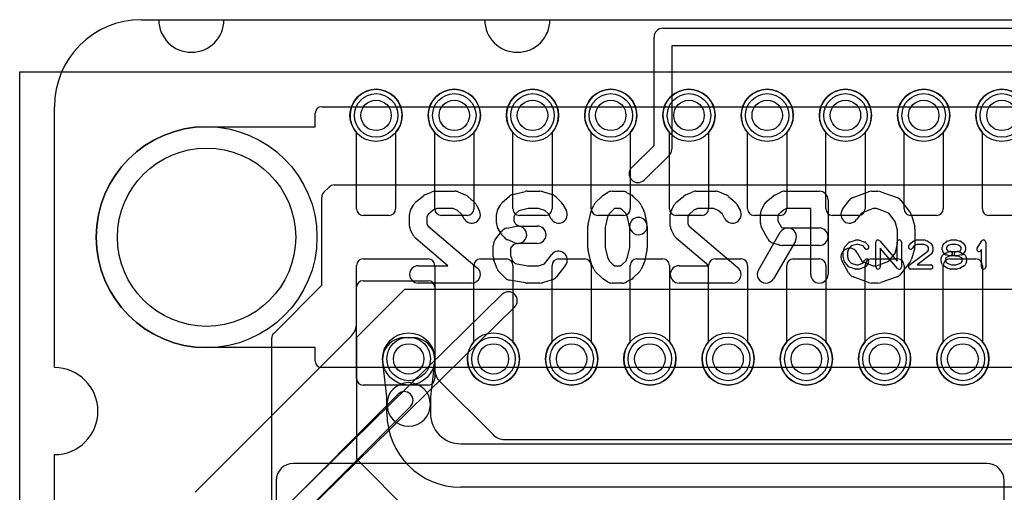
# Model space of a CAD drawing. Extents: x -1 to 20.9, y -0.5 to 20.
# Tile 10 of 19: x -0.4 to 10.9, y 14.6 to 20. Entities that reach past the tile are written whole.
import ezdxf

# ---------------------------------------------------------------- set-up
doc = ezdxf.new("R2010")
doc.units = 0
for name, color, linetype in [('Hole', 1, 'CONTINUOUS'), ('L1', 3, 'CONTINUOUS'), ('L4', 3, 'CONTINUOUS'), ('Outline', 7, 'CONTINUOUS'), ('PartsArea-A', 111, 'CONTINUOUS'), ('PartsArea-B', 111, 'CONTINUOUS'), ('PartsSilk-A', 221, 'CONTINUOUS'), ('PartsSilk-B', 221, 'CONTINUOUS'), ('Resist-A', 2, 'CONTINUOUS'), ('Resist-B', 2, 'CONTINUOUS'), ('Silk-B', 140, 'CONTINUOUS')]:
    doc.layers.add(name, color=color, linetype=linetype)

msp = doc.modelspace()

# ---------------------------------------------------------------- linework, layer by layer
at = {"layer": 'Hole'}
for centre, radius in [((3.7, 18.9), 0.175), ((4.6, 18.9), 0.175), ((5.5, 18.9), 0.175), ((6.4, 18.9), 0.175), ((7.3, 18.9), 0.175), ((8.2, 18.9), 0.175), ((9.1, 18.9), 0.175), ((10, 18.9), 0.175), ((10.9, 18.9), 0.175), ((1.75, 17.5), 1.025), ((4.075, 16.1), 0.175), ((5.05, 16.1), 0.175), ((5.95, 16.1), 0.175), ((6.85, 16.1), 0.175), ((7.75, 16.1), 0.175), ((8.65, 16.1), 0.175), ((9.55, 16.1), 0.175), ((10.45, 16.1), 0.175)]:
    msp.add_circle(centre, radius, dxfattribs=at)
at = {"layer": 'L1'}
for p, q in [((3.475, 17.825), (3.475, 18.70157)), ((3.925, 18.70157), (3.925, 17.825)), ((4.375, 17.825), (4.375, 18.70157)), ((4.825, 18.70157), (4.825, 17.825)), ((5.275, 17.825), (5.275, 18.70157)), ((5.725, 18.70157), (5.725, 17.825)), ((6.175, 17.825), (6.175, 18.70157)), ((6.625, 18.70157), (6.625, 17.825)), ((7.075, 17.825), (7.075, 18.70157)), ((7.525, 18.70157), (7.525, 17.825)), ((7.975, 17.825), (7.975, 18.70157)), ((8.425, 18.70157), (8.425, 17.825)), ((8.875, 17.825), (8.875, 18.70157)), ((9.325, 18.70157), (9.325, 17.825)), ((9.775, 17.825), (9.775, 18.70157)), ((10.225, 18.70157), (10.225, 17.825)), ((10.675, 17.825), (10.675, 18.70157)), ((3.85, 17.75), (3.55, 17.75)), ((4.75, 17.75), (4.45, 17.75)), ((5.65, 17.75), (5.35, 17.75)), ((6.55, 17.75), (6.25, 17.75)), ((7.45, 17.75), (7.15, 17.75)), ((8.35, 17.75), (8.05, 17.75)), ((9.25, 17.75), (8.95, 17.75)), ((10.15, 17.75), (9.85, 17.75)), ((11.05, 17.75), (10.75, 17.75)), ((3.55, 17.25), (4.3, 17.25)), ((4.9, 17.25), (5.2, 17.25)), ((5.8, 17.25), (6.1, 17.25)), ((6.7, 17.25), (7, 17.25)), ((7.6, 17.25), (7.9, 17.25)), ((8.5, 17.25), (8.8, 17.25)), ((9.4, 17.25), (9.7, 17.25)), ((10.3, 17.25), (10.6, 17.25)), ((3.475, 15.875), (3.475, 17.175)), ((4.375, 17.175), (4.375, 15.875)), ((4.825, 16.29843), (4.825, 17.175)), ((5.275, 17.175), (5.275, 16.29843)), ((5.725, 16.29843), (5.725, 17.175)), ((6.175, 17.175), (6.175, 16.29843)), ((6.625, 16.29843), (6.625, 17.175)), ((7.075, 17.175), (7.075, 16.29843)), ((7.525, 16.29843), (7.525, 17.175)), ((7.975, 17.175), (7.975, 16.29843)), ((8.425, 16.29843), (8.425, 17.175)), ((8.875, 17.175), (8.875, 16.29843)), ((9.325, 16.29843), (9.325, 17.175)), ((9.775, 17.175), (9.775, 16.29843)), ((10.225, 16.29843), (10.225, 17.175)), ((10.675, 17.175), (10.675, 16.29843)), ((3.54997, 17), (4.30003, 17)), ((3.475, 16.50784), (3.475, 16.92503)), ((4.375, 16.92503), (4.375, 15.98284)), ((1.61716, 14.56716), (3.41642, 16.36642)), ((4.3, 15.8), (3.55, 15.8)), ((4.43358, 15.84142), (5.04142, 15.23358)), ((5.18284, 15.175), (11.025, 15.175)), ((10.725, 14.9), (2.75, 14.9)), ((2.55, 14.7), (2.55, 14.3)), ((10.925, 14.075), (10.925, 14.7))]:
    msp.add_line(p, q, dxfattribs=at)
for centre in [(3.7, 18.9), (4.6, 18.9), (5.5, 18.9), (6.4, 18.9), (7.3, 18.9), (8.2, 18.9), (9.1, 18.9), (10, 18.9), (10.9, 18.9), (4.075, 16.1), (5.05, 16.1), (5.95, 16.1), (6.85, 16.1), (7.75, 16.1), (8.65, 16.1), (9.55, 16.1), (10.45, 16.1)]:
    msp.add_circle(centre, 0.3, dxfattribs=at)
for centre, radius, start, end in [((3.7, 18.9), 0.3, -41.409429, -138.590571), ((4.6, 18.9), 0.3, -41.409429, -138.590571), ((5.5, 18.9), 0.3, -41.409429, -138.590571), ((6.4, 18.9), 0.3, -41.409429, -138.590571), ((7.3, 18.9), 0.3, -41.409429, -138.590571), ((8.2, 18.9), 0.3, -41.409429, -138.590571), ((9.1, 18.9), 0.3, -41.409429, -138.590571), ((10, 18.9), 0.3, -41.409429, -138.590571), ((10.9, 18.9), 0.3, -41.409429, -138.590571), ((3.55, 17.825), 0.075, 180, -90), ((3.85, 17.825), 0.075, -90, 0), ((4.45, 17.825), 0.075, 180, -90), ((4.75, 17.825), 0.075, -90, 0), ((5.35, 17.825), 0.075, 180, -90), ((5.65, 17.825), 0.075, -90, 0), ((6.25, 17.825), 0.075, 180, -90), ((6.55, 17.825), 0.075, -90, 0), ((7.15, 17.825), 0.075, 180, -90), ((7.45, 17.825), 0.075, -90, 0), ((8.05, 17.825), 0.075, 180, -90), ((8.35, 17.825), 0.075, -90, 0), ((8.95, 17.825), 0.075, 180, -90), ((9.25, 17.825), 0.075, -90, 0), ((9.85, 17.825), 0.075, 180, -90), ((10.15, 17.825), 0.075, -90, 0), ((10.75, 17.825), 0.075, 180, -90), ((3.55, 17.175), 0.075, 90, 180), ((4.3, 17.175), 0.075, 0, 90), ((4.9, 17.175), 0.075, 90, 180), ((5.2, 17.175), 0.075, 0, 90), ((5.8, 17.175), 0.075, 90, 180), ((6.1, 17.175), 0.075, 0, 90), ((6.7, 17.175), 0.075, 90, 180), ((7, 17.175), 0.075, 0, 90), ((7.6, 17.175), 0.075, 90, 180), ((7.9, 17.175), 0.075, 0, 90), ((8.5, 17.175), 0.075, 90, 180), ((8.8, 17.175), 0.075, 0, 90), ((9.4, 17.175), 0.075, 90, 180), ((9.7, 17.175), 0.075, 0, 90), ((10.3, 17.175), 0.075, 90, 180), ((10.6, 17.175), 0.075, 0, 90), ((3.54997, 16.92503), 0.07497, 90, 180), ((4.30003, 16.92503), 0.07497, 0, 90), ((3.275, 16.50784), 0.2, -45, 0), ((5.05, 16.1), 0.3, 138.590571, 41.409429), ((5.95, 16.1), 0.3, 138.590571, 41.409429), ((6.85, 16.1), 0.3, 138.590571, 41.409429), ((7.75, 16.1), 0.3, 138.590571, 41.409429), ((8.65, 16.1), 0.3, 138.590571, 41.409429), ((9.55, 16.1), 0.3, 138.590571, 41.409429), ((10.45, 16.1), 0.3, 138.590571, 41.409429), ((4.575, 15.98284), 0.2, 180, -135), ((3.55, 15.875), 0.075, 180, -90), ((4.3, 15.875), 0.075, -90, 0), ((5.18284, 15.375), 0.2, -135, -90), ((2.75, 14.7), 0.2, 90, 180), ((10.725, 14.7), 0.2, 0, 90)]:
    msp.add_arc(centre, radius, start, end, dxfattribs=at)
at = {"layer": 'L4'}
for p, q in [((3.09697, 18.0119), (3.1631, 18.07803)), ((3.21613, 18.1), (15.8493, 18.1)), ((3.075, 16.94754), (3.075, 17.95887)), ((2.52197, 16.39451), (3.075, 16.94754)), ((4.02647, 16.9), (3.475, 16.34853)), ((15.28906, 16.9), (4.02647, 16.9)), ((2.5, 12.79794), (2.5, 16.34148)), ((3.475, 16.34853), (3.475, 14.95)), ((3.825, 15.6651), (3.77714, 16.06428)), ((4.37286, 16.06428), (4.325, 15.6651)), ((3.825, 15.5775), (3.825, 15.6651)), ((4.325, 15.6651), (4.325, 15.5775)), ((3.825, 15.475), (3.825, 15.5775)), ((4.325, 15.5775), (4.325, 15.475)), ((4.675, 15.125), (13.75, 15.125)), ((3.475, 14.95), (4.1, 14.325)), ((13.64645, 14.625), (4.675, 14.625))]:
    msp.add_line(p, q, dxfattribs=at)
for centre in [(3.7, 18.9), (4.6, 18.9), (5.5, 18.9), (6.4, 18.9), (7.3, 18.9), (8.2, 18.9), (9.1, 18.9), (10, 18.9), (10.9, 18.9), (4.075, 16.1), (5.05, 16.1), (5.95, 16.1), (6.85, 16.1), (7.75, 16.1), (8.65, 16.1), (9.55, 16.1), (10.45, 16.1)]:
    msp.add_circle(centre, 0.3, dxfattribs=at)
for centre, radius, start, end in [((3.15, 17.95887), 0.075, 135, 180), ((3.21613, 18.025), 0.075, 90, 135), ((2.575, 16.34148), 0.075, 135, 180), ((4.02536, 16.09404), 0.25, 78.547136, -173.163175), ((4.12464, 16.09404), 0.25, -6.836766, 101.452864), ((4.075, 15.5775), 0.25, 0, 180), ((4.075, 15.5775), 0.25, 180, 0), ((4.675, 15.475), 0.85, 180, -90), ((4.675, 15.475), 0.35, 180, -90)]:
    msp.add_arc(centre, radius, start, end, dxfattribs=at)
at = {"layer": 'Outline'}
for p, q in [((1, 20), (1.2, 20)), ((1.95, 20), (4.95, 20)), ((5.7, 20), (14.3, 20)), ((0, 16), (0, 19)), ((0, 1), (0, 15))]:
    msp.add_line(p, q, dxfattribs=at)
for centre, radius, start, end in [((1, 19), 1, 90, 180), ((1.575, 20), 0.375, 180, 0), ((5.325, 20), 0.375, 180, 0), ((0, 15.5), 0.5, -90, 90)]:
    msp.add_arc(centre, radius, start, end, dxfattribs=at)
at = {"layer": 'PartsArea-A'}
for p, q in [((1, 20), (19, 20)), ((0, 16), (0, 19)), ((0, 14.5), (0, 15))]:
    msp.add_line(p, q, dxfattribs=at)
for centre, radius, start, end in [((1, 19), 1, 90, 180), ((0, 15.5), 0.5, -90, 90)]:
    msp.add_arc(centre, radius, start, end, dxfattribs=at)
at = {"layer": 'PartsArea-B'}
for p, q in [((1, 20), (19, 20)), ((-0.4, 0.1), (-0.4, 19.4)), ((-0.4, 19.4), (20.4, 19.4)), ((0, 16), (0, 19)), ((0, 14.5), (0, 15))]:
    msp.add_line(p, q, dxfattribs=at)
for centre, radius, start, end in [((1, 19), 1, 90, 180), ((0, 15.5), 0.5, -90, 90)]:
    msp.add_arc(centre, radius, start, end, dxfattribs=at)
at = {"layer": 'PartsSilk-A'}
for p, q in [((9.14516, 17.44418), (9.2146, 17.4664)), ((9.22222, 17.46759), (9.25, 17.46759)), ((9.2579, 17.46631), (9.32457, 17.44409)), ((9.49398, 17.45886), (9.69444, 17.22499)), ((9.84827, 17.42878), (9.87605, 17.451)), ((9.88313, 17.45497), (9.91368, 17.46608)), ((9.92222, 17.46759), (10.00833, 17.46759)), ((10.01761, 17.4658), (10.04539, 17.45469)), ((10.05081, 17.4517), (10.08137, 17.42948)), ((10.23617, 17.42795), (10.26117, 17.45017)), ((10.27091, 17.45552), (10.3098, 17.46663)), ((10.31667, 17.46759), (10.375, 17.46759)), ((10.38187, 17.46663), (10.42076, 17.45552)), ((10.42951, 17.451), (10.45729, 17.42878)), ((10.61513, 17.3747), (10.66791, 17.45618)), ((9.075, 17.26852), (9.075, 17.33148)), ((9.07614, 17.33894), (9.09003, 17.38339)), ((9.09508, 17.39239), (9.13397, 17.43683)), ((9.13618, 17.36344), (9.125, 17.32766)), ((9.16702, 17.39868), (9.13618, 17.36344)), ((9.22612, 17.41759), (9.16702, 17.39868)), ((9.24594, 17.41759), (9.22612, 17.41759)), ((9.30202, 17.3989), (9.24594, 17.41759)), ((9.32523, 17.37104), (9.30202, 17.3989)), ((9.33588, 17.43637), (9.36365, 17.40304)), ((9.45, 17.15741), (9.45, 17.44259)), ((9.70046, 17.14114), (9.5, 17.37501)), ((9.5, 17.37501), (9.5, 17.15741)), ((9.69444, 17.22499), (9.69444, 17.44259)), ((9.74444, 17.44259), (9.74444, 17.15741)), ((9.8288, 17.40029), (9.84269, 17.42251)), ((9.83497, 17.17739), (10.04793, 17.33756)), ((9.88283, 17.3924), (9.8712, 17.37379)), ((9.90408, 17.40939), (9.88283, 17.3924)), ((9.92662, 17.41759), (9.90408, 17.40939)), ((10.00352, 17.41759), (9.92662, 17.41759)), ((10.02393, 17.40943), (10.00352, 17.41759)), ((10.04804, 17.39189), (10.02393, 17.40943)), ((10.04793, 17.33756), (10.05556, 17.34976)), ((10.05556, 17.37987), (10.04804, 17.39189)), ((10.05556, 17.34976), (10.05556, 17.37987)), ((10.08787, 17.42251), (10.10176, 17.40029)), ((10.10556, 17.38704), (10.10556, 17.34259)), ((10.21389, 17.3537), (10.21389, 17.38704)), ((10.21769, 17.40029), (10.23158, 17.42251)), ((10.23158, 17.31823), (10.21769, 17.34045)), ((10.27207, 17.39296), (10.26389, 17.37987)), ((10.26389, 17.37987), (10.26389, 17.36087)), ((10.26389, 17.36087), (10.27247, 17.34715)), ((10.27134, 17.32601), (10.29912, 17.33342)), ((10.29013, 17.40901), (10.27207, 17.39296)), ((10.27247, 17.34715), (10.27682, 17.3428)), ((10.27682, 17.3428), (10.30884, 17.33426)), ((10.32017, 17.41759), (10.29013, 17.40901)), ((10.30884, 17.33426), (10.38611, 17.33426)), ((10.3715, 17.41759), (10.32017, 17.41759)), ((10.3701, 17.33377), (10.41824, 17.3434)), ((10.4022, 17.40882), (10.3715, 17.41759)), ((10.39255, 17.33342), (10.42033, 17.32601)), ((10.42273, 17.3924), (10.4022, 17.40882)), ((10.41824, 17.3434), (10.42198, 17.34715)), ((10.42198, 17.34715), (10.43056, 17.36087)), ((10.43056, 17.37987), (10.42273, 17.3924)), ((10.43056, 17.36087), (10.43056, 17.37987)), ((10.46287, 17.42251), (10.47676, 17.40029)), ((10.47676, 17.34045), (10.46287, 17.31823)), ((10.48056, 17.38704), (10.48056, 17.3537)), ((10.66389, 17.35801), (10.65709, 17.34752)), ((10.66389, 17.15741), (10.66389, 17.35801)), ((10.71389, 17.44259), (10.71389, 17.15741)), ((9.09003, 17.21661), (9.07614, 17.26106)), ((9.125, 17.32766), (9.125, 17.27234)), ((9.125, 17.27234), (9.13618, 17.23656)), ((9.13618, 17.23656), (9.16702, 17.20132)), ((9.30023, 17.2005), (9.32324, 17.23732)), ((10.0817, 17.30039), (9.92483, 17.18241)), ((10.10176, 17.32934), (10.08787, 17.30712)), ((10.2, 17.22407), (10.2, 17.25741)), ((10.2038, 17.27066), (10.21769, 17.29288)), ((10.22649, 17.30134), (10.26538, 17.32356)), ((10.24621, 17.30269), (10.2351, 17.3138)), ((10.25675, 17.26104), (10.25, 17.25024)), ((10.25, 17.25024), (10.25, 17.22907)), ((10.25, 17.22907), (10.25869, 17.20822)), ((10.28736, 17.27853), (10.25675, 17.26104)), ((10.29912, 17.2851), (10.25745, 17.29621)), ((10.312, 17.2851), (10.28736, 17.27853)), ((10.38283, 17.28426), (10.30556, 17.28426)), ((10.43546, 17.29586), (10.3799, 17.28475)), ((10.40467, 17.27844), (10.38283, 17.28426)), ((10.4379, 17.26072), (10.40467, 17.27844)), ((10.42565, 17.32391), (10.46732, 17.30169)), ((10.43592, 17.2086), (10.44444, 17.22907)), ((10.44444, 17.25024), (10.4379, 17.26072)), ((10.44444, 17.22907), (10.44444, 17.25024)), ((10.45935, 17.3138), (10.44824, 17.30269)), ((10.47676, 17.29287), (10.49064, 17.27065)), ((10.49444, 17.25741), (10.49444, 17.22407)), ((9.13397, 17.16317), (9.09508, 17.20761)), ((9.2146, 17.1336), (9.14516, 17.15582)), ((9.16702, 17.20132), (9.22612, 17.18241)), ((9.25, 17.13241), (9.22222, 17.13241)), ((9.22612, 17.18241), (9.24594, 17.18241)), ((9.24594, 17.18241), (9.30023, 17.2005)), ((9.32457, 17.15591), (9.2579, 17.13369)), ((9.36564, 17.21082), (9.33787, 17.16638)), ((10.08056, 17.13241), (9.85, 17.13241)), ((9.92483, 17.18241), (10.08056, 17.18241)), ((10.21581, 17.18112), (10.20192, 17.21445)), ((10.26538, 17.14681), (10.22649, 17.16903)), ((10.25869, 17.20822), (10.28756, 17.19173)), ((10.3098, 17.13337), (10.27091, 17.14448)), ((10.28756, 17.19173), (10.32017, 17.18241)), ((10.375, 17.13241), (10.31667, 17.13241)), ((10.32017, 17.18241), (10.3715, 17.18241)), ((10.3715, 17.18241), (10.40447, 17.19183)), ((10.42076, 17.14448), (10.38187, 17.13337)), ((10.40447, 17.19183), (10.43592, 17.2086)), ((10.46732, 17.16868), (10.42565, 17.14646)), ((10.49252, 17.21446), (10.47864, 17.18113))]:
    msp.add_line(p, q, dxfattribs=at)
for centre, start, end in [((9.22222, 17.44259), 90, 107.746418), ((9.25, 17.44259), 71.579545, 90), ((9.475, 17.44259), 40.603781, 180), ((9.71944, 17.44259), 0, 180), ((9.89167, 17.43148), 109.97919, 128.654777), ((9.92222, 17.44259), 90, 109.984612), ((10.00833, 17.44259), 68.207103, 90), ((10.03611, 17.43148), 53.982737, 68.202147), ((10.27778, 17.43148), 105.948544, 131.62783), ((10.31667, 17.44259), 90, 105.948544), ((10.375, 17.44259), 74.051456, 90), ((10.41389, 17.43148), 51.333033, 74.051456), ((10.68889, 17.44259), 0, 147.066193), ((9.1, 17.33148), 162.637772, 180), ((9.11389, 17.37593), 138.811918, 162.637772), ((9.15278, 17.42037), 107.746418, 138.811918), ((9.31667, 17.42037), 39.790899, 71.579545), ((9.34444, 17.38704), -140.209101, 39.800498), ((9.85, 17.38704), 147.994617, -32.010019), ((9.86389, 17.40926), 128.666967, 147.989981), ((10.06667, 17.40926), 32.005383, 53.979316), ((10.08056, 17.38704), 0, 32.010019), ((10.08056, 17.34259), -32.005383, 0), ((10.23889, 17.38704), 147.994617, 180), ((10.23889, 17.3537), 180, -147.994617), ((10.25278, 17.40926), 131.627831, 147.994617), ((10.30556, 17.30926), -75.074487, 104.935268), ((10.375, 17.30926), 101.305437, -78.692051), ((10.38611, 17.30926), 75.074487, 90), ((10.44167, 17.40926), 32.005383, 51.333033), ((10.45556, 17.38704), 0, 32.005383), ((10.45556, 17.3537), -32.005383, 0), ((10.63611, 17.36111), 147.066457, -32.933807), ((9.1, 17.26852), 180, -162.637772), ((9.34444, 17.22407), -32.005383, 147.999253), ((10.06667, 17.32037), -53.047603, -32.010019), ((10.225, 17.25741), 147.994617, 180), ((10.225, 17.22407), 180, -157.376473), ((10.23889, 17.27963), 119.733511, 147.989981), ((10.25278, 17.33148), -147.994617, -135), ((10.26389, 17.32037), -135, -104.925513), ((10.27778, 17.30185), 104.925513, 119.741708), ((10.30556, 17.30926), -104.925513, -90), ((10.41389, 17.30185), 61.938299, 75.064732), ((10.43056, 17.32037), -78.694563, -45), ((10.44167, 17.33148), -45, -32.005383), ((10.45556, 17.27963), 31.985944, 61.931795), ((10.46944, 17.25741), 0, 31.991474), ((10.46944, 17.22407), -22.605762, 0), ((9.11389, 17.22407), -162.637772, -138.811918), ((9.15278, 17.17963), -138.811918, -107.746418), ((9.22222, 17.15741), -107.746418, -90), ((9.25, 17.15741), -90, -71.579545), ((9.31667, 17.17963), -71.579545, -32.005383), ((9.475, 17.15741), 180, 0), ((9.71944, 17.15741), -139.396219, 0), ((9.85, 17.15741), 126.952397, -90), ((10.08056, 17.15741), -90, 90), ((10.23889, 17.19074), -157.373085, -119.741708), ((10.27778, 17.16852), -119.733511, -105.94345), ((10.31667, 17.15741), -105.948544, -90), ((10.375, 17.15741), -90, -74.05655), ((10.41389, 17.16852), -74.051456, -61.931795), ((10.45556, 17.19074), -61.938299, -22.608878), ((10.68889, 17.15741), 180, 0)]:
    msp.add_arc(centre, 0.025, start, end, dxfattribs=at)
at = {"layer": 'PartsSilk-B'}
for p, q in [((7, 19.9016), (13, 19.9016)), ((6.8984, 18.55291), (6.8984, 19.8)), ((12.8984, 19.6984), (7.1016, 19.6984)), ((7.1016, 19.6984), (7.1016, 18.5102)), ((6.64213, 18.30197), (6.8984, 18.55291)), ((7.07108, 18.43761), (6.78429, 18.15679)), ((4.26266, 17.98563), (4.33674, 18.01897)), ((4.37778, 18.02778), (4.60741, 18.02778)), ((4.64528, 18.02033), (4.72676, 17.98699)), ((5.27325, 17.99175), (5.41399, 18.02509)), ((5.43704, 18.02778), (5.58519, 18.02778)), ((5.61393, 18.02356), (5.72504, 17.99022)), ((6.30888, 17.97855), (6.36073, 18.01189)), ((6.41481, 18.02778), (6.53333, 18.02778)), ((6.58236, 18.01493), (6.64162, 17.98159)), ((7.26266, 17.98563), (7.33674, 18.01897)), ((7.37778, 18.02778), (7.60741, 18.02778)), ((7.64528, 18.02033), (7.72676, 17.98699)), ((8.2886, 17.98388), (8.35527, 18.01722)), ((8.4, 18.02778), (8.8, 18.02778)), ((9.18711, 17.95474), (9.36489, 18.02141)), ((9.4, 18.02778), (9.47407, 18.02778)), ((9.50794, 18.02187), (9.69313, 17.9552)), ((4.1589, 17.90518), (4.24038, 17.97184)), ((4.75578, 17.96877), (4.82985, 17.90211)), ((5.15533, 17.90212), (5.22941, 17.96878)), ((5.76701, 17.96515), (5.83367, 17.89849)), ((6.22559, 17.89849), (6.29225, 17.96515)), ((6.6633, 17.96516), (6.72997, 17.8985)), ((7.1589, 17.90518), (7.24038, 17.97184)), ((7.75578, 17.96877), (7.82985, 17.90211)), ((8.18853, 17.90518), (8.27001, 17.97184)), ((8.9, 17.92778), (8.9, 17.07222)), ((9.06779, 17.82063), (9.14186, 17.92063)), ((9.7382, 17.9225), (9.8419, 17.78917)), ((4.09777, 17.80967), (4.1348, 17.87634)), ((4.35679, 17.80867), (4.30035, 17.7625)), ((4.39925, 17.82778), (4.35679, 17.80867)), ((4.58774, 17.82778), (4.39925, 17.82778)), ((4.63492, 17.80847), (4.58774, 17.82778)), ((4.68365, 17.76462), (4.63492, 17.80847)), ((4.85038, 17.87635), (4.88742, 17.80968)), ((5.09777, 17.80967), (5.1348, 17.87634)), ((5.3442, 17.80302), (5.30153, 17.76462)), ((5.44872, 17.82778), (5.3442, 17.80302)), ((5.57051, 17.82778), (5.44872, 17.82778)), ((5.64341, 17.8059), (5.57051, 17.82778)), ((5.68235, 17.76697), (5.64341, 17.8059)), ((5.85038, 17.87635), (5.88742, 17.80968)), ((6.17529, 17.80172), (6.20492, 17.86839)), ((6.42608, 17.81614), (6.38014, 17.7702)), ((6.44419, 17.82778), (6.42608, 17.81614)), ((6.50713, 17.82778), (6.44419, 17.82778)), ((6.53159, 17.81402), (6.50713, 17.82778)), ((6.57542, 17.7702), (6.53159, 17.81402)), ((6.75064, 17.86839), (6.78027, 17.80172)), ((7.09777, 17.80967), (7.1348, 17.87634)), ((7.35679, 17.80867), (7.30035, 17.7625)), ((7.39925, 17.82778), (7.35679, 17.80867)), ((7.58774, 17.82778), (7.39925, 17.82778)), ((7.63492, 17.80847), (7.58774, 17.82778)), ((7.68365, 17.76462), (7.63492, 17.80847)), ((7.85038, 17.87635), (7.88742, 17.80968)), ((8.13084, 17.80172), (8.16047, 17.86839)), ((8.38802, 17.80998), (8.33357, 17.76544)), ((8.42361, 17.82778), (8.38802, 17.80998)), ((8.7, 17.82778), (8.42361, 17.82778)), ((8.7, 17.07222), (8.7, 17.82778)), ((9.41813, 17.82778), (9.28499, 17.77785)), ((9.45662, 17.82778), (9.41813, 17.82778)), ((9.59812, 17.77684), (9.45662, 17.82778)), ((4.08519, 17.62778), (4.08519, 17.76111)), ((4.30035, 17.7625), (4.28519, 17.7352)), ((4.28519, 17.7352), (4.28519, 17.65369)), ((4.71258, 17.71254), (4.68365, 17.76462)), ((5.08519, 17.66111), (5.08519, 17.76111)), ((5.30153, 17.76462), (5.28519, 17.7352)), ((5.28519, 17.7352), (5.28519, 17.68702)), ((5.28519, 17.68702), (5.30429, 17.65264)), ((5.71258, 17.71254), (5.68235, 17.76697)), ((6.13942, 17.64947), (6.16905, 17.7828)), ((6.36212, 17.72964), (6.33704, 17.6168)), ((6.38014, 17.7702), (6.36212, 17.72964)), ((6.59344, 17.72964), (6.57542, 17.7702)), ((6.6209, 17.60609), (6.59344, 17.72964)), ((6.78651, 17.7828), (6.81614, 17.64947)), ((7.08519, 17.62778), (7.08519, 17.76111)), ((7.30035, 17.7625), (7.28519, 17.7352)), ((7.28519, 17.7352), (7.28519, 17.65369)), ((7.71258, 17.71254), (7.68365, 17.76462)), ((8.12222, 17.66111), (8.12222, 17.76111)), ((8.33357, 17.76544), (8.32222, 17.73989)), ((8.32222, 17.73989), (8.32222, 17.68702)), ((8.32222, 17.68702), (8.36397, 17.61188)), ((9.28499, 17.77785), (9.22851, 17.70159)), ((9.6719, 17.68198), (9.59812, 17.77684)), ((9.7, 17.58081), (9.6719, 17.68198)), ((9.85931, 17.75455), (9.89635, 17.62121)), ((4.1348, 17.51255), (4.09777, 17.57922)), ((4.28519, 17.65369), (4.30077, 17.62564)), ((4.30077, 17.62564), (4.86459, 17.14856)), ((5.06779, 17.46508), (5.14186, 17.56508)), ((5.1348, 17.54588), (5.09777, 17.61255)), ((5.20261, 17.60362), (5.31372, 17.62584)), ((5.30429, 17.65264), (5.31118, 17.64488)), ((5.31118, 17.64488), (5.35299, 17.62778)), ((5.35299, 17.62778), (5.55556, 17.62778)), ((6.13704, 17.37222), (6.13704, 17.62778)), ((6.33704, 17.6168), (6.33704, 17.3832)), ((6.61852, 17.3832), (6.61852, 17.62778)), ((6.81852, 17.62778), (6.81852, 17.37222)), ((7.1348, 17.51255), (7.09777, 17.57922)), ((7.28519, 17.65369), (7.30077, 17.62564)), ((7.30077, 17.62564), (7.86459, 17.14856)), ((8.20889, 17.47921), (8.13481, 17.61254)), ((8.36397, 17.61188), (8.38505, 17.60556)), ((8.38505, 17.60556), (8.8, 17.60556)), ((9.7, 17.41919), (9.7, 17.58081)), ((9.9, 17.59444), (9.9, 17.40556)), ((4.52701, 17.17222), (4.15763, 17.48477)), ((5.17711, 17.49467), (5.14748, 17.528)), ((5.29547, 17.43522), (5.21399, 17.46855)), ((7.52701, 17.17222), (7.15763, 17.48477)), ((8.09873, 17.12247), (8.35058, 17.55581)), ((8.5235, 17.45531), (8.27165, 17.02197)), ((5.04815, 17.27222), (5.04815, 17.40556)), ((5.27963, 17.41506), (5.24815, 17.37256)), ((5.24815, 17.37256), (5.24815, 17.29014)), ((5.35294, 17.42972), (5.27963, 17.41506)), ((5.55556, 17.42778), (5.33333, 17.42778)), ((6.16905, 17.2172), (6.13942, 17.35053)), ((6.33704, 17.3832), (6.36212, 17.27036)), ((6.59344, 17.27036), (6.61852, 17.3832)), ((6.81614, 17.35053), (6.78651, 17.2172)), ((8.34164, 17.40978), (8.26757, 17.432)), ((8.8, 17.40556), (8.37037, 17.40556)), ((9.6719, 17.31802), (9.7, 17.41919)), ((9.89635, 17.37879), (9.85931, 17.24545)), ((5.09142, 17.13749), (5.05438, 17.23749)), ((5.24815, 17.29014), (5.27137, 17.22746)), ((5.27137, 17.22746), (5.30041, 17.19843)), ((5.63697, 17.19216), (5.72106, 17.30028)), ((6.36212, 17.27036), (6.38014, 17.2298)), ((6.38014, 17.2298), (6.42608, 17.18386)), ((6.53159, 17.18598), (6.57542, 17.2298)), ((6.57542, 17.2298), (6.59344, 17.27036)), ((9.1348, 17.09033), (9.06073, 17.22366)), ((9.23557, 17.32078), (9.29177, 17.21961)), ((9.29177, 17.21961), (9.41813, 17.17222)), ((9.45662, 17.17222), (9.59812, 17.22316)), ((9.59812, 17.22316), (9.6719, 17.31802)), ((4.18519, 17.17222), (4.52701, 17.17222)), ((5.30041, 17.19843), (5.44597, 17.17222)), ((5.44597, 17.17222), (5.57051, 17.17222)), ((5.57051, 17.17222), (5.63697, 17.19216)), ((5.87894, 17.1775), (5.77524, 17.04417)), ((6.20492, 17.13161), (6.17529, 17.19828)), ((6.42608, 17.18386), (6.44419, 17.17222)), ((6.44419, 17.17222), (6.50713, 17.17222)), ((6.50713, 17.17222), (6.53159, 17.18598)), ((6.78027, 17.19828), (6.75064, 17.13161)), ((7.18519, 17.17222), (7.52701, 17.17222)), ((9.41813, 17.17222), (9.45662, 17.17222)), ((9.8419, 17.21083), (9.7382, 17.0775)), ((5.18114, 17.03485), (5.11448, 17.10151)), ((5.41932, 16.9738), (5.23413, 17.00714)), ((5.72504, 17.00978), (5.61393, 16.97644)), ((6.29225, 17.03485), (6.22559, 17.10151)), ((6.36073, 16.98811), (6.30888, 17.02145)), ((6.64162, 17.01841), (6.58236, 16.98507)), ((6.72997, 17.1015), (6.6633, 17.03484)), ((9.36489, 16.97859), (9.18711, 17.04526)), ((9.69313, 17.0448), (9.50794, 16.97813)), ((4.8, 16.97222), (4.18519, 16.97222)), ((5.58519, 16.97222), (5.43704, 16.97222)), ((6.53333, 16.97222), (6.41481, 16.97222)), ((7.8, 16.97222), (7.18519, 16.97222)), ((9.47407, 16.97222), (9.4, 16.97222)), ((2.45451, 14.2016), (5.15233, 16.84321)), ((5.29449, 16.69803), (2.56705, 14.02741))]:
    msp.add_line(p, q, dxfattribs=at)
for centre, radius, start, end in [((7, 19.8), 0.1016, 90, 180), ((7, 18.5102), 0.1016, -45.602168, 0), ((6.71321, 18.22938), 0.1016, 134.397832, -45.602602), ((4.37778, 17.92778), 0.1, 90, 114.230097), ((4.60741, 17.92778), 0.1, 67.746396, 90), ((5.43704, 17.92778), 0.1, 90, 103.326145), ((5.58519, 17.92778), 0.1, 73.297463, 90), ((6.41481, 17.92778), 0.1, 90, 122.741369), ((6.53333, 17.92778), 0.1, 60.638189, 90), ((7.37778, 17.92778), 0.1, 90, 114.230097), ((7.60741, 17.92778), 0.1, 67.746396, 90), ((8.4, 17.92778), 0.1, 90, 116.570176), ((8.8, 17.92778), 0.1, 0, 90), ((9.4, 17.92778), 0.1, 90, 110.556752), ((9.47407, 17.92778), 0.1, 70.202417, 90), ((4.22222, 17.82778), 0.1, 129.286182, 150.948735), ((4.3037, 17.89444), 0.1, 114.230097, 129.286182), ((4.68889, 17.89444), 0.1, 48.015769, 67.746396), ((4.76296, 17.82778), 0.1, 29.056274, 48.015769), ((5.22222, 17.82778), 0.1, 131.980399, 150.948735), ((5.2963, 17.89444), 0.1, 103.326145, 131.980399), ((5.6963, 17.89444), 0.1, 45, 73.297463), ((5.76296, 17.82778), 0.1, 29.056274, 45), ((6.2963, 17.82778), 0.1, 135, 156.038308), ((6.36296, 17.89444), 0.1, 122.739702, 135), ((6.59259, 17.89444), 0.1, 45.004051, 60.637656), ((6.65926, 17.82778), 0.1, 23.960744, 45.004297), ((7.22222, 17.82778), 0.1, 129.286182, 150.948735), ((7.3037, 17.89444), 0.1, 114.230097, 129.286182), ((7.68889, 17.89444), 0.1, 48.015769, 67.746396), ((7.76296, 17.82778), 0.1, 29.056274, 48.015769), ((8.25185, 17.82778), 0.1, 129.286182, 156.039256), ((8.33333, 17.89444), 0.1, 116.570176, 129.286182), ((9.22222, 17.86111), 0.1, 110.555375, 143.472652), ((9.65926, 17.86111), 0.1, 37.871466, 70.200685), ((4.18519, 17.76111), 0.1, 150.948735, 180), ((4.8, 17.76111), 0.1, -150.943726, 29.055334), ((5.18519, 17.76111), 0.1, 150.948735, 180), ((5.8, 17.76111), 0.1, -150.943726, 29.055334), ((6.26667, 17.76111), 0.1, 156.039256, 167.470737), ((6.68889, 17.76111), 0.1, 12.526943, 23.961692), ((7.18519, 17.76111), 0.1, 150.948735, 180), ((7.8, 17.76111), 0.1, -150.943726, 29.055334), ((8.22222, 17.76111), 0.1, 156.039256, 180), ((9.14815, 17.76111), 0.1, 143.473873, -36.527348), ((9.76296, 17.72778), 0.1, 15.527485, 37.874686), ((6.71852, 17.62778), 0.1, 0, 180), ((4.18519, 17.62778), 0.1, 180, -150.948735), ((5.18519, 17.66111), 0.1, 180, -150.948735), ((5.22222, 17.50556), 0.1, 101.308809, 143.473873), ((5.33333, 17.52778), 0.1, -78.691191, 101.308941), ((5.55556, 17.52778), 0.1, -90, 90), ((6.23704, 17.62778), 0.1, 167.473057, 180), ((6.71852, 17.62778), 0.1, -167.473057, 12.529263), ((7.18519, 17.62778), 0.1, 180, -150.948735), ((8.22222, 17.66111), 0.1, 180, -150.940944), ((8.43704, 17.50556), 0.1, -30.164881, 149.835558), ((8.8, 17.50556), 0.1, -90, 90), ((9.8, 17.59444), 0.1, 0, 15.524554), ((4.22222, 17.56111), 0.1, -150.948735, -130.234003), ((5.14815, 17.40556), 0.1, 143.473873, 180), ((5.22222, 17.59444), 0.1, -150.948735, -138.364557), ((5.25185, 17.56111), 0.1, -138.364557, -112.246131), ((7.22222, 17.56111), 0.1, -150.948735, -130.234003), ((8.2963, 17.52778), 0.1, -150.940944, -106.697049), ((5.33333, 17.52778), 0.1, -112.246131, -90), ((5.8, 17.23889), 0.1, -37.871466, 142.125314), ((6.23704, 17.37222), 0.1, 180, -167.470737), ((6.71852, 17.37222), 0.1, -12.526943, 0), ((8.37037, 17.50556), 0.1, -106.697049, -90), ((9.14815, 17.27222), 0.1, 29.051265, -150.946126), ((9.8, 17.40556), 0.1, -15.527485, 0), ((5.14815, 17.27222), 0.1, 180, -159.676664), ((9.76296, 17.27222), 0.1, -37.871466, -15.524554), ((4.18519, 17.07222), 0.1, 90, -90), ((4.8, 17.07222), 0.1, -90, 49.763686), ((5.18519, 17.17222), 0.1, -159.676664, -135), ((6.26667, 17.23889), 0.1, -167.473057, -156.038308), ((6.2963, 17.17222), 0.1, -156.039256, -135), ((6.65926, 17.17222), 0.1, -45.004051, -23.961692), ((6.68889, 17.23889), 0.1, -23.960744, -12.529263), ((7.18519, 17.07222), 0.1, 90, -90), ((7.8, 17.07222), 0.1, -90, 49.763686), ((8.18519, 17.07222), 0.1, 149.835119, -30.164442), ((5.25185, 17.10556), 0.1, -135, -100.206455), ((5.6963, 17.10556), 0.1, -73.297463, -37.871466), ((6.36296, 17.10556), 0.1, -135, -122.741369), ((6.59259, 17.10556), 0.1, -60.638189, -45.004297), ((8.8, 17.07222), 0.1, 180, 0), ((9.22222, 17.13889), 0.1, -150.948735, -110.556752), ((9.65926, 17.13889), 0.1, -70.202417, -37.874686), ((5.43704, 17.07222), 0.1, -100.206455, -90), ((5.58519, 17.07222), 0.1, -90, -73.297463), ((6.41481, 17.07222), 0.1, -122.739702, -90), ((6.53333, 17.07222), 0.1, -90, -60.637656), ((9.4, 17.07222), 0.1, -110.555375, -90), ((9.47407, 17.07222), 0.1, -90, -70.200685), ((5.22341, 16.77062), 0.1016, -45.602168, 134.396927)]:
    msp.add_arc(centre, radius, start, end, dxfattribs=at)
at = {"layer": 'Resist-A'}
for p, q in [((3, 18.77), (3, 18.925)), ((3.075, 19), (16.925, 19)), ((1.75, 18.77), (3, 18.77)), ((3, 16.23), (1.75, 16.23)), ((3, 16.075), (3, 16.23)), ((16.925, 16), (3.075, 16))]:
    msp.add_line(p, q, dxfattribs=at)
for centre, radius in [((3.7, 18.9), 0.25), ((4.6, 18.9), 0.25), ((5.5, 18.9), 0.25), ((6.4, 18.9), 0.25), ((7.3, 18.9), 0.25), ((8.2, 18.9), 0.25), ((9.1, 18.9), 0.25), ((10, 18.9), 0.25), ((10.9, 18.9), 0.25), ((1.75, 17.5), 1.27), ((4.075, 16.1), 0.25), ((5.05, 16.1), 0.25), ((5.95, 16.1), 0.25), ((6.85, 16.1), 0.25), ((7.75, 16.1), 0.25), ((8.65, 16.1), 0.25), ((9.55, 16.1), 0.25), ((10.45, 16.1), 0.25)]:
    msp.add_circle(centre, radius, dxfattribs=at)
for centre, radius, start, end in [((3.075, 18.925), 0.075, 90, 180), ((1.75, 17.5), 1.27, 90, -90), ((3.075, 16.075), 0.075, 180, -90)]:
    msp.add_arc(centre, radius, start, end, dxfattribs=at)
at = {"layer": 'Resist-B'}
for centre, radius in [((3.7, 18.9), 0.25), ((4.6, 18.9), 0.25), ((5.5, 18.9), 0.25), ((6.4, 18.9), 0.25), ((7.3, 18.9), 0.25), ((8.2, 18.9), 0.25), ((9.1, 18.9), 0.25), ((10, 18.9), 0.25), ((10.9, 18.9), 0.25), ((1.75, 17.5), 1.27), ((4.075, 16.1), 0.25), ((5.05, 16.1), 0.25), ((5.95, 16.1), 0.25), ((6.85, 16.1), 0.25), ((7.75, 16.1), 0.25), ((8.65, 16.1), 0.25), ((9.55, 16.1), 0.25), ((10.45, 16.1), 0.25)]:
    msp.add_circle(centre, radius, dxfattribs=at)
at = {"layer": 'Silk-B'}
for p, q in [((4.26266, 17.98563), (4.33674, 18.01897)), ((4.37778, 18.02778), (4.60741, 18.02778)), ((4.64528, 18.02033), (4.72676, 17.98699)), ((5.27325, 17.99175), (5.41399, 18.02509)), ((5.43704, 18.02778), (5.58519, 18.02778)), ((5.61393, 18.02356), (5.72504, 17.99022)), ((6.30888, 17.97855), (6.36073, 18.01189)), ((6.41481, 18.02778), (6.53333, 18.02778)), ((6.58236, 18.01493), (6.64162, 17.98159)), ((7.26266, 17.98563), (7.33674, 18.01897)), ((7.37778, 18.02778), (7.60741, 18.02778)), ((7.64528, 18.02033), (7.72676, 17.98699)), ((8.2886, 17.98388), (8.35527, 18.01722)), ((8.4, 18.02778), (8.8, 18.02778)), ((9.18711, 17.95474), (9.36489, 18.02141)), ((9.4, 18.02778), (9.47407, 18.02778)), ((9.50794, 18.02187), (9.69313, 17.9552)), ((4.1589, 17.90518), (4.24038, 17.97184)), ((4.75578, 17.96877), (4.82985, 17.90211)), ((5.15533, 17.90212), (5.22941, 17.96878)), ((5.76701, 17.96515), (5.83367, 17.89849)), ((6.22559, 17.89849), (6.29225, 17.96515)), ((6.6633, 17.96516), (6.72997, 17.8985)), ((7.1589, 17.90518), (7.24038, 17.97184)), ((7.75578, 17.96877), (7.82985, 17.90211)), ((8.18853, 17.90518), (8.27001, 17.97184)), ((8.9, 17.92778), (8.9, 17.07222)), ((9.06779, 17.82063), (9.14186, 17.92063)), ((9.7382, 17.9225), (9.8419, 17.78917)), ((4.09777, 17.80967), (4.1348, 17.87634)), ((4.35679, 17.80867), (4.30035, 17.7625)), ((4.39925, 17.82778), (4.35679, 17.80867)), ((4.58774, 17.82778), (4.39925, 17.82778)), ((4.63492, 17.80847), (4.58774, 17.82778)), ((4.68365, 17.76462), (4.63492, 17.80847)), ((4.85038, 17.87635), (4.88742, 17.80968)), ((5.09777, 17.80967), (5.1348, 17.87634)), ((5.3442, 17.80302), (5.30153, 17.76462)), ((5.44872, 17.82778), (5.3442, 17.80302)), ((5.57051, 17.82778), (5.44872, 17.82778)), ((5.64341, 17.8059), (5.57051, 17.82778)), ((5.68235, 17.76697), (5.64341, 17.8059)), ((5.85038, 17.87635), (5.88742, 17.80968)), ((6.17529, 17.80172), (6.20492, 17.86839)), ((6.42608, 17.81614), (6.38014, 17.7702)), ((6.44419, 17.82778), (6.42608, 17.81614)), ((6.50713, 17.82778), (6.44419, 17.82778)), ((6.53159, 17.81402), (6.50713, 17.82778)), ((6.57542, 17.7702), (6.53159, 17.81402)), ((6.75064, 17.86839), (6.78027, 17.80172)), ((7.09777, 17.80967), (7.1348, 17.87634)), ((7.35679, 17.80867), (7.30035, 17.7625)), ((7.39925, 17.82778), (7.35679, 17.80867)), ((7.58774, 17.82778), (7.39925, 17.82778)), ((7.63492, 17.80847), (7.58774, 17.82778)), ((7.68365, 17.76462), (7.63492, 17.80847)), ((7.85038, 17.87635), (7.88742, 17.80968)), ((8.13084, 17.80172), (8.16047, 17.86839)), ((8.38802, 17.80998), (8.33357, 17.76544)), ((8.42361, 17.82778), (8.38802, 17.80998)), ((8.7, 17.82778), (8.42361, 17.82778)), ((8.7, 17.07222), (8.7, 17.82778)), ((9.41813, 17.82778), (9.28499, 17.77785)), ((9.45662, 17.82778), (9.41813, 17.82778)), ((9.59812, 17.77684), (9.45662, 17.82778)), ((4.08519, 17.62778), (4.08519, 17.76111)), ((4.30035, 17.7625), (4.28519, 17.7352)), ((4.28519, 17.7352), (4.28519, 17.65369)), ((4.71258, 17.71254), (4.68365, 17.76462)), ((5.08519, 17.66111), (5.08519, 17.76111)), ((5.30153, 17.76462), (5.28519, 17.7352)), ((5.28519, 17.7352), (5.28519, 17.68702)), ((5.28519, 17.68702), (5.30429, 17.65264)), ((5.71258, 17.71254), (5.68235, 17.76697)), ((6.13942, 17.64947), (6.16905, 17.7828)), ((6.36212, 17.72964), (6.33704, 17.6168)), ((6.38014, 17.7702), (6.36212, 17.72964)), ((6.59344, 17.72964), (6.57542, 17.7702)), ((6.6209, 17.60609), (6.59344, 17.72964)), ((6.78651, 17.7828), (6.81614, 17.64947)), ((7.08519, 17.62778), (7.08519, 17.76111)), ((7.30035, 17.7625), (7.28519, 17.7352)), ((7.28519, 17.7352), (7.28519, 17.65369)), ((7.71258, 17.71254), (7.68365, 17.76462)), ((8.12222, 17.66111), (8.12222, 17.76111)), ((8.33357, 17.76544), (8.32222, 17.73989)), ((8.32222, 17.73989), (8.32222, 17.68702)), ((8.32222, 17.68702), (8.36397, 17.61188)), ((9.28499, 17.77785), (9.22851, 17.70159)), ((9.6719, 17.68198), (9.59812, 17.77684)), ((9.7, 17.58081), (9.6719, 17.68198)), ((9.85931, 17.75455), (9.89635, 17.62121)), ((4.1348, 17.51255), (4.09777, 17.57922)), ((4.28519, 17.65369), (4.30077, 17.62564)), ((4.30077, 17.62564), (4.86459, 17.14856)), ((5.06779, 17.46508), (5.14186, 17.56508)), ((5.1348, 17.54588), (5.09777, 17.61255)), ((5.20261, 17.60362), (5.31372, 17.62584)), ((5.30429, 17.65264), (5.31118, 17.64488)), ((5.31118, 17.64488), (5.35299, 17.62778)), ((5.35299, 17.62778), (5.55556, 17.62778)), ((6.13704, 17.37222), (6.13704, 17.62778)), ((6.33704, 17.6168), (6.33704, 17.3832)), ((6.61852, 17.3832), (6.61852, 17.62778)), ((6.81852, 17.62778), (6.81852, 17.37222)), ((7.1348, 17.51255), (7.09777, 17.57922)), ((7.28519, 17.65369), (7.30077, 17.62564)), ((7.30077, 17.62564), (7.86459, 17.14856)), ((8.20889, 17.47921), (8.13481, 17.61254)), ((8.36397, 17.61188), (8.38505, 17.60556)), ((8.38505, 17.60556), (8.8, 17.60556)), ((9.7, 17.41919), (9.7, 17.58081)), ((9.9, 17.59444), (9.9, 17.40556)), ((4.52701, 17.17222), (4.15763, 17.48477)), ((5.17711, 17.49467), (5.14748, 17.528)), ((5.29547, 17.43522), (5.21399, 17.46855)), ((7.52701, 17.17222), (7.15763, 17.48477)), ((8.09873, 17.12247), (8.35058, 17.55581)), ((8.5235, 17.45531), (8.27165, 17.02197)), ((5.04815, 17.27222), (5.04815, 17.40556)), ((5.27963, 17.41506), (5.24815, 17.37256)), ((5.24815, 17.37256), (5.24815, 17.29014)), ((5.35294, 17.42972), (5.27963, 17.41506)), ((5.55556, 17.42778), (5.33333, 17.42778)), ((6.16905, 17.2172), (6.13942, 17.35053)), ((6.33704, 17.3832), (6.36212, 17.27036)), ((6.59344, 17.27036), (6.61852, 17.3832)), ((6.81614, 17.35053), (6.78651, 17.2172)), ((8.34164, 17.40978), (8.26757, 17.432)), ((8.8, 17.40556), (8.37037, 17.40556)), ((9.6719, 17.31802), (9.7, 17.41919)), ((9.89635, 17.37879), (9.85931, 17.24545)), ((5.09142, 17.13749), (5.05438, 17.23749)), ((5.24815, 17.29014), (5.27137, 17.22746)), ((5.27137, 17.22746), (5.30041, 17.19843)), ((5.63697, 17.19216), (5.72106, 17.30028)), ((6.36212, 17.27036), (6.38014, 17.2298)), ((6.38014, 17.2298), (6.42608, 17.18386)), ((6.53159, 17.18598), (6.57542, 17.2298)), ((6.57542, 17.2298), (6.59344, 17.27036)), ((9.1348, 17.09033), (9.06073, 17.22366)), ((9.23557, 17.32078), (9.29177, 17.21961)), ((9.29177, 17.21961), (9.41813, 17.17222)), ((9.45662, 17.17222), (9.59812, 17.22316)), ((9.59812, 17.22316), (9.6719, 17.31802)), ((4.18519, 17.17222), (4.52701, 17.17222)), ((5.30041, 17.19843), (5.44597, 17.17222)), ((5.44597, 17.17222), (5.57051, 17.17222)), ((5.57051, 17.17222), (5.63697, 17.19216)), ((5.87894, 17.1775), (5.77524, 17.04417)), ((6.20492, 17.13161), (6.17529, 17.19828)), ((6.42608, 17.18386), (6.44419, 17.17222)), ((6.44419, 17.17222), (6.50713, 17.17222)), ((6.50713, 17.17222), (6.53159, 17.18598)), ((6.78027, 17.19828), (6.75064, 17.13161)), ((7.18519, 17.17222), (7.52701, 17.17222)), ((9.41813, 17.17222), (9.45662, 17.17222)), ((9.8419, 17.21083), (9.7382, 17.0775)), ((5.18114, 17.03485), (5.11448, 17.10151)), ((5.41932, 16.9738), (5.23413, 17.00714)), ((5.72504, 17.00978), (5.61393, 16.97644)), ((6.29225, 17.03485), (6.22559, 17.10151)), ((6.36073, 16.98811), (6.30888, 17.02145)), ((6.64162, 17.01841), (6.58236, 16.98507)), ((6.72997, 17.1015), (6.6633, 17.03484)), ((9.36489, 16.97859), (9.18711, 17.04526)), ((9.69313, 17.0448), (9.50794, 16.97813)), ((4.8, 16.97222), (4.18519, 16.97222)), ((5.58519, 16.97222), (5.43704, 16.97222)), ((6.53333, 16.97222), (6.41481, 16.97222)), ((7.8, 16.97222), (7.18519, 16.97222)), ((9.47407, 16.97222), (9.4, 16.97222)), ((2.45858, 14.2), (3.95429, 15.69571)), ((4.09571, 15.55429), (2.57071, 14.02929))]:
    msp.add_line(p, q, dxfattribs=at)
for centre, start, end in [((4.37778, 17.92778), 90, 114.230097), ((4.60741, 17.92778), 67.746396, 90), ((5.43704, 17.92778), 90, 103.326145), ((5.58519, 17.92778), 73.297463, 90), ((6.41481, 17.92778), 90, 122.741369), ((6.53333, 17.92778), 60.638189, 90), ((7.37778, 17.92778), 90, 114.230097), ((7.60741, 17.92778), 67.746396, 90), ((8.4, 17.92778), 90, 116.570176), ((8.8, 17.92778), 0, 90), ((9.4, 17.92778), 90, 110.556752), ((9.47407, 17.92778), 70.202417, 90), ((4.22222, 17.82778), 129.286182, 150.948735), ((4.3037, 17.89444), 114.230097, 129.286182), ((4.68889, 17.89444), 48.015769, 67.746396), ((4.76296, 17.82778), 29.056274, 48.015769), ((5.22222, 17.82778), 131.980399, 150.948735), ((5.2963, 17.89444), 103.326145, 131.980399), ((5.6963, 17.89444), 45, 73.297463), ((5.76296, 17.82778), 29.056274, 45), ((6.2963, 17.82778), 135, 156.038308), ((6.36296, 17.89444), 122.739702, 135), ((6.59259, 17.89444), 45.004051, 60.637656), ((6.65926, 17.82778), 23.960744, 45.004297), ((7.22222, 17.82778), 129.286182, 150.948735), ((7.3037, 17.89444), 114.230097, 129.286182), ((7.68889, 17.89444), 48.015769, 67.746396), ((7.76296, 17.82778), 29.056274, 48.015769), ((8.25185, 17.82778), 129.286182, 156.039256), ((8.33333, 17.89444), 116.570176, 129.286182), ((9.22222, 17.86111), 110.555375, 143.472652), ((9.65926, 17.86111), 37.871466, 70.200685), ((4.18519, 17.76111), 150.948735, 180), ((4.8, 17.76111), -150.943726, 29.055334), ((5.18519, 17.76111), 150.948735, 180), ((5.8, 17.76111), -150.943726, 29.055334), ((6.26667, 17.76111), 156.039256, 167.470737), ((6.68889, 17.76111), 12.526943, 23.961692), ((7.18519, 17.76111), 150.948735, 180), ((7.8, 17.76111), -150.943726, 29.055334), ((8.22222, 17.76111), 156.039256, 180), ((9.14815, 17.76111), 143.473873, -36.527348), ((9.76296, 17.72778), 15.527485, 37.874686), ((6.71852, 17.62778), 0, 180), ((4.18519, 17.62778), 180, -150.948735), ((5.18519, 17.66111), 180, -150.948735), ((5.22222, 17.50556), 101.308809, 143.473873), ((5.33333, 17.52778), -78.691191, 101.308941), ((5.55556, 17.52778), -90, 90), ((6.23704, 17.62778), 167.473057, 180), ((6.71852, 17.62778), -167.473057, 12.529263), ((7.18519, 17.62778), 180, -150.948735), ((8.22222, 17.66111), 180, -150.940944), ((8.43704, 17.50556), -30.164881, 149.835558), ((8.8, 17.50556), -90, 90), ((9.8, 17.59444), 0, 15.524554), ((4.22222, 17.56111), -150.948735, -130.234003), ((5.14815, 17.40556), 143.473873, 180), ((5.22222, 17.59444), -150.948735, -138.364557), ((5.25185, 17.56111), -138.364557, -112.246131), ((7.22222, 17.56111), -150.948735, -130.234003), ((8.2963, 17.52778), -150.940944, -106.697049), ((5.33333, 17.52778), -112.246131, -90), ((5.8, 17.23889), -37.871466, 142.125314), ((6.23704, 17.37222), 180, -167.470737), ((6.71852, 17.37222), -12.526943, 0), ((8.37037, 17.50556), -106.697049, -90), ((9.14815, 17.27222), 29.051265, -150.946126), ((9.8, 17.40556), -15.527485, 0), ((5.14815, 17.27222), 180, -159.676664), ((9.76296, 17.27222), -37.871466, -15.524554), ((4.18519, 17.07222), 90, -90), ((4.8, 17.07222), -90, 49.763686), ((5.18519, 17.17222), -159.676664, -135), ((6.26667, 17.23889), -167.473057, -156.038308), ((6.2963, 17.17222), -156.039256, -135), ((6.65926, 17.17222), -45.004051, -23.961692), ((6.68889, 17.23889), -23.960744, -12.529263), ((7.18519, 17.07222), 90, -90), ((7.8, 17.07222), -90, 49.763686), ((8.18519, 17.07222), 149.835119, -30.164442), ((5.25185, 17.10556), -135, -100.206455), ((5.6963, 17.10556), -73.297463, -37.871466), ((6.36296, 17.10556), -135, -122.741369), ((6.59259, 17.10556), -60.638189, -45.004297), ((8.8, 17.07222), 180, 0), ((9.22222, 17.13889), -150.948735, -110.556752), ((9.65926, 17.13889), -70.202417, -37.874686), ((5.43704, 17.07222), -100.206455, -90), ((5.58519, 17.07222), -90, -73.297463), ((6.41481, 17.07222), -122.739702, -90), ((6.53333, 17.07222), -90, -60.637656), ((9.4, 17.07222), -110.555375, -90), ((9.47407, 17.07222), -90, -70.200685), ((4.025, 15.625), -45, 135)]:
    msp.add_arc(centre, 0.1, start, end, dxfattribs=at)

doc.saveas('drawing.dxf')
